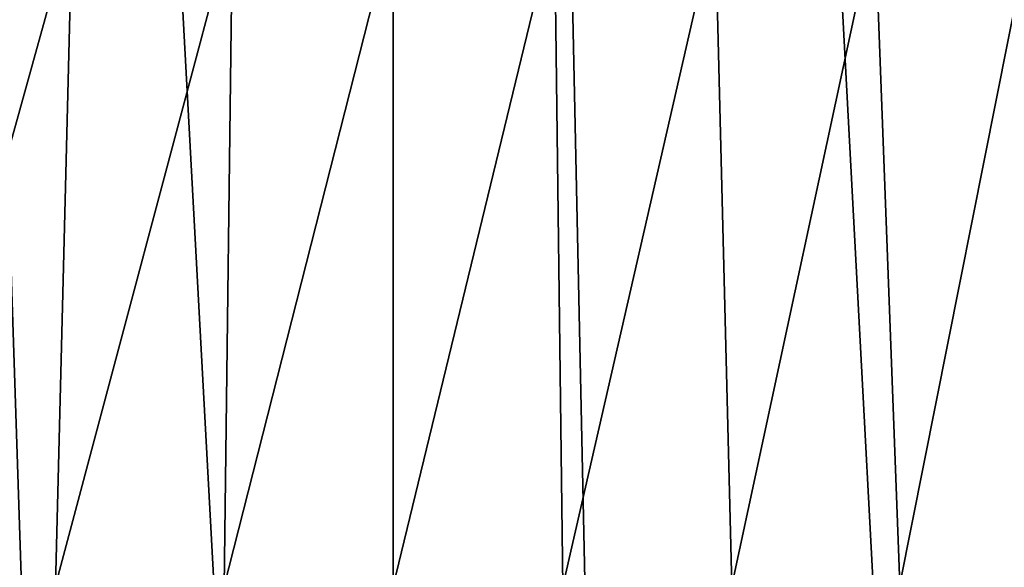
# Model space of a CAD drawing. Header units: metres. Extents: x -150 to 310, y -128 to 84.
# Tile 147 of 256: x -3.29 to 5.39, y -95.44 to -90.61. Entities that reach past the tile are written whole.
import ezdxf

# ---------------------------------------------------------------- set-up
doc = ezdxf.new("R2010")
doc.units = ezdxf.units.M
doc.layers.add('solid_26009703_SW0001', color=7, linetype='CONTINUOUS')

msp = doc.modelspace()

# ---------------------------------------------------------------- linework, layer by layer
at = {"layer": 'solid_26009703_SW0001'}
for points in [[(-0.000596, -124.709145, 16.25), (0.003128, -16.275095, 16.251808), (-5.880179, -16.400223, 16.125528)], [(-0.000596, -124.709145, 16.25), (2.308466, -124.69001, 16.230967), (0.003128, -16.275095, 16.251808)], [(5.7772, -124.589066, 16.130749), (5.884871, -16.400381, 16.125368), (0.003128, -16.275095, 16.251808)], [(2.308466, -124.69001, 16.230967), (5.7772, -124.589066, 16.130749), (0.003128, -16.275095, 16.251808)], [(-2.321975, -124.689781, 16.230743), (-0.000596, -124.709145, 16.25), (-5.880179, -16.400223, 16.125528)], [(-5.778094, -124.589027, 16.130713), (-2.321975, -124.689781, 16.230743), (-5.880179, -16.400223, 16.125528)], [(-2.83067, -89.738556, -14.831376), (-4.455258, -95.592216, -14.175235), (-4.234313, -89.73172, -14.553753)], [(-2.83067, -89.738556, -14.831376), (-2.976826, -95.600922, -14.457841), (-4.455258, -95.592216, -14.175235)], [(-1.418301, -89.742973, -14.997859), (-2.976826, -95.600922, -14.457841), (-2.83067, -89.738556, -14.831376)], [(-1.418301, -89.742973, -14.997859), (-1.491041, -95.606552, -14.62808), (-2.976826, -95.600922, -14.457841)], [(0, -89.744476, -15.052003), (-1.491041, -95.606552, -14.62808), (-1.418301, -89.742973, -14.997859)], [(0, -89.744476, -15.052003), (0, -95.608475, -14.683609), (-1.491041, -95.606552, -14.62808)], [(1.421252, -89.742889, -14.993988), (1.494058, -95.606468, -14.624167), (0, -95.608475, -14.683609)], [(1.421252, -89.742889, -14.993988), (0, -95.608475, -14.683609), (0, -89.744476, -15.052003)], [(2.839476, -89.738434, -14.825154), (1.494058, -95.606468, -14.624167), (1.421252, -89.742889, -14.993988)], [(2.839476, -89.738434, -14.825154), (2.985829, -95.600792, -14.451551), (1.494058, -95.606468, -14.624167)], [(4.24607, -89.731598, -14.547611), (2.985829, -95.600792, -14.451551), (2.839476, -89.738434, -14.825154)], [(4.24607, -89.731598, -14.547611), (4.467279, -95.592087, -14.169025), (2.985829, -95.600792, -14.451551)], [(5.631445, -89.723045, -14.163777), (4.467279, -95.592087, -14.169025), (4.24607, -89.731598, -14.547611)], [(5.631445, -89.723045, -14.163777), (5.929276, -95.581207, -13.780507), (4.467279, -95.592087, -14.169025)]]:
    msp.add_3dface(points, dxfattribs=at)

doc.saveas('drawing.dxf')
